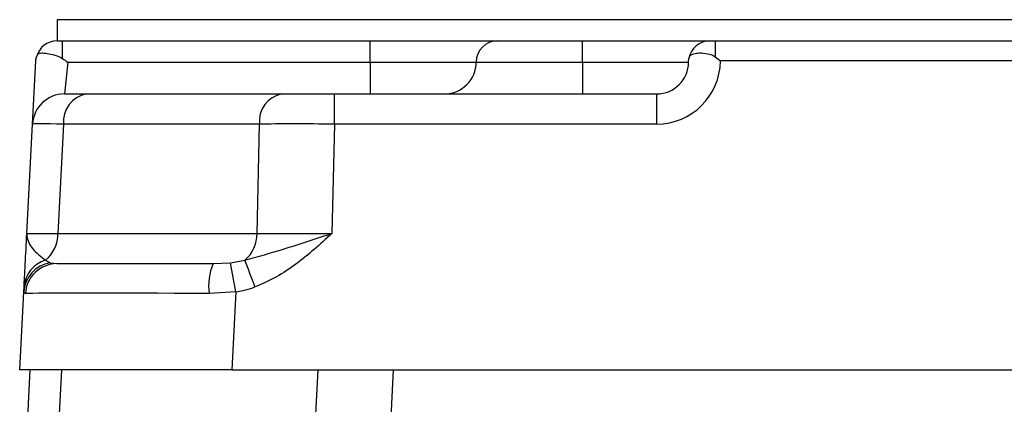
# Model space of a CAD drawing. Header units: millimetres. Extents: x -722 to 1902, y -809 to 1604.
# Tile 18 of 93: x -523 to -430, y 555 to 592. Entities that reach past the tile are written whole.
import ezdxf

# ---------------------------------------------------------------- set-up
doc = ezdxf.new("R2010")
doc.units = ezdxf.units.MM

msp = doc.modelspace()

# ---------------------------------------------------------------- linework, layer by layer
at = {"color": 7, "linetype": 'Continuous', "lineweight": 25}
for p, q in [((-519.287, 591.733), (-519.287, 589.733)), ((-320.332, 591.733), (-519.287, 591.733)), ((-519.287, 589.733), (-518.787, 589.733)), ((-518.787, 588.072), (-518.787, 589.733)), ((-518.787, 589.733), (-489.81, 589.733)), ((-489.81, 587.733), (-489.81, 589.733)), ((-489.81, 589.733), (-477.81, 589.733)), ((-477.81, 589.733), (-469.81, 589.733)), ((-469.81, 587.733), (-469.81, 589.733)), ((-469.81, 589.733), (-457.81, 589.733)), ((-457.81, 589.733), (-457.31, 589.733)), ((-457.31, 589.733), (-457.31, 588.233)), ((-457.31, 589.733), (-382.31, 589.733)), ((-521.596, 581.89), (-521.285, 587.837)), ((-518.286, 587.733), (-518.6, 584.733)), ((-518.286, 587.733), (-489.81, 587.733)), ((-489.81, 587.733), (-479.81, 587.733)), ((-489.81, 587.733), (-489.81, 584.733)), ((-479.81, 587.733), (-469.81, 587.733)), ((-469.81, 587.733), (-459.81, 587.733)), ((-469.81, 587.733), (-469.81, 584.733)), ((-382.81, 587.837), (-456.81, 587.837)), ((-518.6, 584.733), (-516.553, 584.733)), ((-516.553, 584.733), (-498.114, 584.733)), ((-498.114, 584.733), (-493.171, 584.733)), ((-493.171, 581.89), (-493.171, 584.733)), ((-493.171, 584.733), (-462.81, 584.733)), ((-462.81, 581.89), (-462.81, 584.733)), ((-522.137, 571.576), (-521.596, 581.89)), ((-518.671, 581.89), (-519.212, 571.576)), ((-500.232, 581.89), (-518.671, 581.89)), ((-500.456, 571.576), (-500.232, 581.89)), ((-493.171, 581.89), (-493.395, 571.576)), ((-462.81, 581.89), (-493.171, 581.89)), ((-519.212, 571.576), (-500.456, 571.576)), ((-519.935, 568.819), (-519.304, 568.733)), ((-519.304, 568.733), (-504.601, 568.733)), ((-504.601, 568.733), (-502.959, 568.819)), ((-522.81, 558.733), (-522.426, 566.062)), ((-522.426, 566.062), (-522.401, 566.543)), ((-522.275, 565.908), (-522.426, 566.062)), ((-502.453, 566.062), (-504.977, 565.908)), ((-502.453, 566.062), (-502.837, 558.733)), ((-502.837, 558.733), (-522.81, 558.733)), ((-522.078, 553.611), (-521.81, 558.733)), ((-518.887, 558.733), (-521.271, 513.233)), ((-502.837, 558.733), (-336.782, 558.733)), ((-497.077, 513.233), (-494.692, 558.733)), ((-487.629, 558.733), (-487.897, 553.611))]:
    msp.add_line(p, q, dxfattribs=at)
for centre, radius, start, end in [((-519.287, 587.733), 2, 90, 165.50079), ((-477.81, 587.733), 2, 90, 180), ((-457.81, 587.733), 2, 90, 170.23026), ((-482.81, 587.733), 3, 270, 0), ((-462.81, 587.89), 6, 270, 359.50022), ((-462.81, 587.733), 3, 270, 0), ((-518.6, 581.733), 3, 90, 177), ((-516.06, 582.154), 2.625, 100.82954, 185.78829), ((-497.62, 582.154), 2.625, 100.82954, 185.78829), ((-522.454, 571.541), 3.242, 310.05648, 0.60839), ((-503.698, 571.541), 3.242, 310.05648, 0.60839), ((-519.465, 565.891), 2.965, 99.11962, 176.68759), ((-519.582, 566.345), 2.826, 106.14488, 175.97897), ((-519.293, 565.746), 2.987, 90.21121, 176.89178), ((-499.187, 566.574), 5.828, 158.25949, 186.55883), ((-611.787, 547.44), 110.908, 9.66599, 11.11384), ((-568.813, 541.902), 72.481, 19.8746, 22.0044)]:
    msp.add_arc(centre, radius, start, end, dxfattribs=at)
for centre, major_axis, ratio, start_param, end_param in [((-511.591, 581.733), (10.005, -0.157), 0.006493, 2.357091, 3.141354), ((-493.163, 581.733), (10.001, -0.065), 0.015693, 1.571694, 2.355957), ((-512.115, 571.733), (10.022, 0.157), 0.006472, 3.141152, 3.925415), ((-493.38, 571.733), (10.004, 0.065), 0.015685, 3.926547, 4.71081), ((-519.124, 571.733), (0.61, 2.97), 0.692211, 2.811648, 3.042187), ((-504.78, 571.733), (6.371, -0.19), 0.469931, 5.01635, 5.24689), ((-502.416, 565.733), (20.019, -0.157), 0.007824, 1.699164, 3.015267), ((-504.78, 571.89), (8.485, -0.442), 0.705175, 5.026744, 5.257283)]:
    msp.add_ellipse(centre, major_axis=major_axis, ratio=ratio, start_param=start_param, end_param=end_param, dxfattribs=at)
for points, knots in [([(-521.285, 587.837), (-521.284, 587.84), (-521.277, 587.975), (-521.25, 588.105), (-521.224, 588.233)], [0, 0, 0, 0, 0.0171, 1, 1, 1, 1]), ([(-521.224, 588.233), (-521.183, 588.328), (-521.09, 588.543), (-520.764, 588.61), (-520.229, 588.574), (-519.579, 588.42), (-519.061, 588.243), (-518.831, 588.1), (-518.787, 588.072)], [0, 0, 0, 0, 0.157335, 0.360401, 0.566737, 0.788148, 0.959168, 1, 1, 1, 1]), ([(-518.787, 588.072), (-518.623, 587.961), (-518.456, 587.848), (-518.289, 587.735), (-518.286, 587.733)], [0, 0, 0, 0, 0.981889, 1, 1, 1, 1]), ([(-459.81, 587.733), (-459.81, 587.735), (-459.81, 587.848), (-459.795, 587.961), (-459.781, 588.072)], [0, 0, 0, 0, 0.018111, 1, 1, 1, 1]), ([(-459.781, 588.072), (-459.743, 588.175), (-459.666, 588.381), (-459.316, 588.533), (-458.763, 588.619), (-458.104, 588.566), (-457.591, 588.418), (-457.374, 588.275), (-457.31, 588.233)], [0, 0, 0, 0, 0.1806352, 0.3591449, 0.5745573, 0.7956695, 0.9396381, 1, 1, 1, 1]), ([(-457.31, 588.233), (-457.145, 588.105), (-456.978, 587.975), (-456.813, 587.84), (-456.81, 587.837)], [0, 0, 0, 0, 0.9829, 1, 1, 1, 1]), ([(-522.401, 566.543), (-522.386, 566.83), (-522.355, 567.41), (-522.268, 569.07), (-522.19, 570.56), (-522.137, 571.572), (-522.137, 571.576)], [0, 0, 0, 0, 0.245452, 0.496364, 0.998116, 1, 1, 1, 1]), ([(-522.137, 571.576), (-522.137, 571.573), (-522.141, 571.495), (-522.13, 571.008), (-521.698, 570.079), (-520.813, 569.401), (-520.367, 569.059)], [0, 0, 0, 0, 0.002309, 0.087069, 0.540409, 1, 1, 1, 1]), ([(-501.612, 569.059), (-500.381, 569.401), (-497.936, 570.079), (-495.157, 571.008), (-493.645, 571.495), (-493.401, 571.573), (-493.395, 571.576)], [0, 0, 0, 0, 0.459591, 0.912931, 0.997691, 1, 1, 1, 1]), ([(-493.395, 571.576), (-493.399, 571.572), (-494.494, 570.56), (-496.152, 569.08), (-498.612, 567.417), (-499.966, 566.836), (-500.649, 566.543)], [0, 0, 0, 0, 0.001884, 0.503638, 0.749597, 1, 1, 1, 1])]:
    msp.add_open_spline(points, degree=3, knots=knots, dxfattribs=at)

doc.saveas('drawing.dxf')
